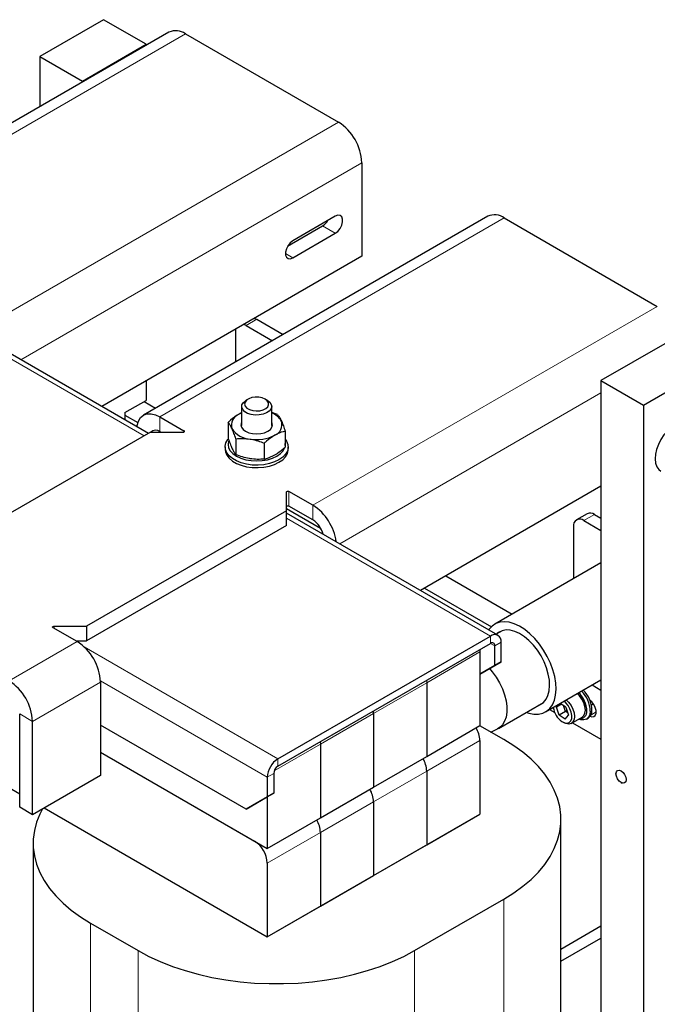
# Model space of a CAD drawing. Header units: millimetres. Extents: x 5 to 418, y 2 to 292.
# Tile 19 of 22: x 357 to 386, y 99 to 145. Entities that reach past the tile are written whole.
import ezdxf

# ---------------------------------------------------------------- set-up
doc = ezdxf.new("R2010")
doc.units = ezdxf.units.MM

msp = doc.modelspace()

# ---------------------------------------------------------------- linework, layer by layer
at = {"color": 7, "linetype": 'Continuous', "lineweight": 25}
for p, q in [((360.5384, 145.2024), (357.5685, 143.4879)), ((362.5183, 144.0594), (360.5384, 145.2024)), ((363.5798, 144.6215), (353.5168, 138.8123)), ((364.3497, 144.5453), (371.4773, 140.4306)), ((359.5484, 142.3449), (362.5183, 144.0594)), ((362.5183, 144.0594), (362.5183, 144.0087)), ((357.5685, 143.4879), (359.5484, 142.3449)), ((357.5685, 143.4879), (357.5685, 141.1513)), ((359.5484, 142.3449), (359.5484, 142.2943)), ((372.5663, 138.5445), (372.5663, 134.2005)), ((378.429, 136.0492), (362.3918, 126.7912)), ((371.3288, 136.0582), (369.3489, 134.9153)), ((379.1989, 135.973), (386.3266, 131.8583)), ((369.1064, 134.6608), (370.7349, 135.6009)), ((369.3489, 134.115), (371.3288, 135.258)), ((372.5663, 134.2005), (360.4471, 127.2042)), ((367.666, 131.2564), (368.8964, 130.5462)), ((362.6242, 125.9474), (354.2027, 130.809)), ((366.6761, 130.6849), (366.6761, 129.2644)), ((367.1711, 130.9707), (368.4014, 130.2604)), ((386.6731, 130.1152), (383.7032, 128.4007)), ((385.6831, 127.2577), (388.653, 128.9722)), ((362.5183, 128.3999), (362.5183, 127.4836)), ((383.7032, 128.4007), (385.6831, 127.2577)), ((383.7032, 128.4007), (383.7032, 76.6574)), ((361.5283, 126.9121), (362.5183, 127.4836)), ((362.4193, 127.4265), (362.9558, 127.1167)), ((367.27, 127.5439), (367.171, 127.4867)), ((368.1611, 127.4867), (368.0621, 127.5439)), ((366.966, 127.201), (366.966, 126.3151)), ((368.366, 126.3151), (368.366, 127.201)), ((385.6831, 127.2577), (385.6831, 77.3919)), ((361.5283, 126.9121), (361.5283, 126.58)), ((361.5283, 126.7978), (362.1286, 126.4513)), ((363.1618, 126.7149), (364.2797, 126.0696)), ((368.6377, 126.8178), (368.366, 126.9124)), ((366.3388, 126.4622), (366.3388, 125.7212)), ((368.9933, 126.0515), (368.9933, 125.3106)), ((362.7163, 126.0006), (355.4967, 121.8328)), ((362.7163, 126.0006), (364.2302, 126.0006)), ((363.1618, 126.029), (363.2111, 126.0006)), ((366.6944, 125.6959), (366.6944, 124.955)), ((366.196, 125.3148), (366.196, 125.2005)), ((368.0217, 125.4906), (368.0217, 124.7497)), ((369.136, 125.2005), (369.136, 125.3148)), ((383.7032, 123.4851), (375.2963, 118.6319)), ((369.052, 122.3431), (369.052, 123.217)), ((370.2894, 122.6002), (369.1715, 123.2456)), ((369.052, 122.4545), (370.6451, 121.5348)), ((370.2894, 121.9143), (369.1715, 122.5597)), ((369.052, 122.3431), (359.7464, 116.9711)), ((369.052, 121.6572), (369.052, 122.3431)), ((378.9054, 116.5484), (369.052, 122.2367)), ((383.0563, 122.2045), (382.5613, 121.9187)), ((383.4062, 122.1698), (383.7032, 121.9984)), ((369.052, 121.6572), (359.7464, 116.2852)), ((382.4163, 121.5982), (382.4163, 119.1784)), ((382.9113, 121.8841), (383.7032, 121.4269)), ((383.7032, 119.9213), (378.762, 117.0688)), ((376.4749, 119.3123), (379.5616, 117.5304)), ((375.485, 118.7408), (378.5984, 116.9435)), ((359.301, 116.2567), (358.183, 116.9021)), ((358.2325, 116.9711), (359.7464, 116.9711)), ((359.7464, 116.9711), (359.7464, 116.2852)), ((368.656, 110.7989), (378.5555, 116.5138)), ((379.0953, 116.7601), (378.8171, 116.5995)), ((359.2517, 116.2852), (359.7464, 116.2852)), ((368.656, 110.456), (378.5555, 116.1708)), ((378.7535, 115.142), (378.7535, 116.0565)), ((379.0504, 115.3134), (379.0504, 116.228)), ((378.0533, 115.881), (378.0605, 115.7707)), ((378.0605, 115.7707), (378.0605, 112.3412)), ((379.0504, 115.3134), (378.0605, 114.7418)), ((378.0605, 114.7418), (378.7535, 115.142)), ((378.7535, 115.142), (379.0504, 115.3134)), ((360.3899, 114.3706), (360.3899, 110.0266)), ((375.5785, 114.4523), (375.5856, 114.342)), ((375.5856, 114.342), (375.5856, 110.9125)), ((381.1208, 112.9828), (383.7032, 114.4736)), ((383.2901, 114.235), (383.7032, 113.9965)), ((378.9239, 112.2157), (381.0201, 113.4258)), ((381.747, 113.3443), (381.6262, 113.2054)), ((381.859, 113.3398), (381.6262, 113.2054)), ((381.7526, 112.8365), (381.6262, 113.2054)), ((382.0702, 113.2018), (381.8028, 113.3765)), ((382.0496, 113.0079), (381.9581, 113.275)), ((383.2576, 113.3113), (383.3457, 113.3622)), ((356.6281, 108.5408), (356.6281, 112.8848)), ((373.1108, 112.9133), (373.1036, 113.0235)), ((373.1108, 112.9133), (373.1108, 109.4838)), ((381.3098, 113.0919), (381.5464, 112.9553)), ((382.0496, 113.0079), (381.7526, 112.8365)), ((382.0377, 112.6502), (381.7526, 112.8365)), ((382.0377, 112.6502), (382.1966, 112.8328)), ((382.1165, 113.0667), (382.0496, 113.0079)), ((382.1617, 112.9347), (382.0496, 113.0079)), ((382.0702, 113.2018), (382.1966, 112.8328)), ((357.2221, 108.1979), (357.2221, 112.5419)), ((367.1711, 108.4554), (360.3899, 112.3701)), ((375.5856, 110.9125), (378.0605, 112.3412)), ((379.1742, 111.6976), (378.0599, 112.3409)), ((381.9113, 112.5162), (381.9707, 112.4819)), ((382.3208, 112.4472), (382.8306, 112.7415)), ((382.3737, 112.4777), (383.7032, 111.7102)), ((383.022, 112.6499), (383.1012, 112.6957)), ((378.5796, 112.0409), (378.8873, 112.1961)), ((370.6287, 111.5948), (370.6359, 111.4846)), ((370.6359, 111.4846), (370.6359, 108.0551)), ((378.0605, 111.6553), (378.0605, 108.2259)), ((360.3899, 111.1125), (367.567, 106.9693)), ((360.3899, 111.1125), (368.161, 106.6264)), ((373.1108, 109.4838), (375.5856, 110.9125)), ((360.3899, 110.0266), (357.2221, 108.1979)), ((368.458, 110.1131), (368.458, 109.1985)), ((375.5856, 110.2266), (375.5856, 106.7971)), ((384.402, 110.1641), (384.402, 110.1006)), ((355.4967, 109.822), (356.6281, 109.1688)), ((368.161, 109.9416), (368.161, 109.0271)), ((384.6382, 109.6914), (384.6931, 109.6597)), ((368.458, 109.1985), (367.468, 108.6269)), ((368.161, 109.0271), (368.458, 109.1985)), ((370.6359, 108.0551), (373.1108, 109.4838)), ((367.1711, 108.4554), (368.161, 109.0271)), ((367.468, 108.6269), (367.1711, 108.4554)), ((368.161, 109.027), (368.161, 106.6264)), ((373.1108, 108.7979), (373.1108, 105.3684)), ((357.2221, 108.1979), (356.6281, 108.5408)), ((357.766, 108.5119), (368.161, 102.511)), ((368.161, 102.511), (378.0605, 108.2259)), ((375.5856, 106.7971), (378.0605, 108.2259)), ((368.161, 106.6264), (370.6359, 108.0551)), ((381.8395, 75.3575), (381.8395, 107.983)), ((370.6359, 107.3692), (370.6359, 103.9397)), ((357.2543, 106.8686), (357.2543, 67.4297)), ((373.1108, 105.3684), (375.5856, 106.7971)), ((361.0334, 106.6257), (368.161, 102.511)), ((368.161, 105.9405), (368.161, 102.511)), ((370.6359, 103.9397), (373.1108, 105.3684)), ((375.0164, 101.8681), (379.1742, 104.2683)), ((368.161, 102.511), (370.6359, 103.9397)), ((359.9197, 103.1539), (362.1471, 101.8681)), ((381.8395, 101.9447), (383.7032, 103.0206)), ((381.8395, 101.3732), (383.7032, 102.4491))]:
    msp.add_line(p, q, dxfattribs=at)
at = {"color": 7, "linetype": 'Continuous', "lineweight": 18}
for p, q in [((353.5168, 138.2916), (364.3497, 144.5453)), ((355.4402, 131.1725), (371.4773, 140.4306)), ((372.5663, 138.5445), (356.6847, 129.3762)), ((363.1618, 126.7149), (379.1989, 135.973)), ((370.7349, 135.6009), (371.3288, 135.258)), ((369.0025, 134.3151), (369.3489, 134.115)), ((370.2894, 122.6002), (386.3266, 131.8583)), ((367.666, 131.2564), (367.1711, 130.9707)), ((362.4192, 125.8291), (354.2027, 130.5723)), ((383.7032, 127.8291), (371.5339, 120.8039)), ((363.1618, 126.029), (363.1618, 126.7149)), ((364.2797, 126.0696), (364.2797, 126.0124)), ((363.1618, 126.029), (363.1126, 126.0006)), ((369.1715, 123.2456), (369.1715, 122.5597)), ((370.2894, 121.9143), (370.2894, 122.6002)), ((378.5555, 116.5138), (369.052, 122.0001)), ((383.4062, 122.1698), (382.9113, 121.8841)), ((358.2325, 116.9711), (358.2325, 116.8735)), ((378.5555, 116.1708), (378.5555, 116.5138)), ((356.1331, 114.428), (359.301, 116.2567)), ((359.6258, 116.0119), (368.656, 110.7989)), ((378.5554, 116.1708), (378.7535, 116.0565)), ((378.7535, 116.0565), (379.0504, 116.228)), ((378.0605, 115.7707), (375.5856, 114.342)), ((360.3899, 114.3706), (357.2221, 112.5419)), ((360.3888, 114.4284), (368.161, 109.9416)), ((375.5856, 114.342), (373.1108, 112.9133)), ((356.6281, 112.8848), (357.2221, 112.5419)), ((373.1108, 112.9133), (370.6359, 111.4846)), ((383.4805, 112.9819), (383.2291, 112.8368)), ((370.6359, 111.4846), (368.4845, 110.2426)), ((378.0605, 111.6553), (375.5856, 110.2266)), ((368.656, 110.456), (368.656, 110.7989)), ((368.458, 110.1131), (368.161, 109.9416)), ((375.5856, 110.2266), (373.1108, 108.7979)), ((373.1108, 108.7979), (370.6359, 107.3692)), ((370.6359, 107.3692), (368.161, 105.9405)), ((379.1742, 104.2683), (379.1742, 64.8294)), ((359.9197, 103.1539), (359.9197, 63.715)), ((362.1471, 101.8681), (362.1471, 62.4292)), ((375.0164, 101.8681), (375.0164, 62.4292))]:
    msp.add_line(p, q, dxfattribs=at)
at = {"color": 7, "linetype": 'Continuous', "lineweight": 25, "flags": 128}
for points in [[(371.3288, 135.258), (371.4473, 135.3506), (371.5516, 135.4802), (371.6289, 135.6313), (371.6701, 135.7856), (371.6701, 135.9246), (371.6289, 136.0314), (371.5516, 136.0932), (371.4473, 136.1025), (371.3288, 136.0582)], [(369.3489, 134.9153), (369.2304, 134.8227), (369.1262, 134.6931), (369.0489, 134.542), (369.0077, 134.3876), (369.0077, 134.2487), (369.0489, 134.1419), (369.1262, 134.0801), (369.2304, 134.0708), (369.3489, 134.115)], [(367.5532, 131.3065), (367.5695, 131.3012), (367.666, 131.2564)], [(366.6891, 130.8077), (366.6856, 130.7909), (366.6761, 130.6849)], [(367.1711, 130.9707), (367.0745, 131.0155), (367.0583, 131.0208)], [(368.161, 127.4868), (368.2762, 127.3991), (368.3461, 127.2967), (368.3656, 127.1872), (368.3332, 127.0788), (368.2514, 126.9794), (368.1261, 126.8964), (367.9667, 126.8361), (367.785, 126.8028), (367.5944, 126.799), (367.4092, 126.8251), (367.2431, 126.879), (367.1083, 126.9568), (367.0148, 127.0528), (366.9697, 127.1597), (366.9762, 127.2697), (367.0339, 127.3746), (367.1384, 127.4666), (367.171, 127.4867)], [(368.062, 127.5439), (367.9277, 127.6011), (367.7701, 127.633), (367.6033, 127.6366), (367.4421, 127.6116), (367.3007, 127.5604), (367.1919, 127.4873), (367.1251, 127.399), (367.1064, 127.3032), (367.1375, 127.2086), (367.2155, 127.1234), (367.3335, 127.0552), (367.4811, 127.0102), (367.6451, 126.9923), (367.811, 127.0031), (367.964, 127.0416), (368.0905, 127.1045), (368.1793, 127.186), (368.2225, 127.2791), (368.2163, 127.3754), (368.1611, 127.4664), (368.062, 127.5439)], [(362.084, 126.2593), (362.0937, 126.3193), (362.1557, 126.5194), (362.2563, 126.6788), (362.3918, 126.7911), (362.5568, 126.8523), (362.745, 126.8598), (362.9493, 126.8134), (363.1618, 126.7149)], [(366.966, 126.8992), (366.9416, 126.8887), (366.8246, 126.8294)], [(364.2302, 126.0006), (364.2505, 126.0023), (364.2691, 126.0074), (364.2843, 126.0153), (364.2949, 126.0255), (364.2999, 126.037), (364.2989, 126.0489), (364.2919, 126.06), (364.2797, 126.0696)], [(366.966, 126.473), (366.9561, 126.4535), (366.931, 126.3436), (366.9561, 126.2338), (367.0295, 126.1315), (367.1463, 126.0436), (367.2985, 125.9762), (367.4758, 125.9338), (367.666, 125.9193), (367.8563, 125.9338), (368.0335, 125.9762), (368.1858, 126.0436)], [(368.1858, 126.0436), (368.3026, 126.1315), (368.376, 126.2338), (368.401, 126.3436), (368.376, 126.4535), (368.366, 126.473)], [(387.7485, 126.3769), (387.6528, 126.4174), (387.4983, 126.4356), (387.3283, 126.4067), (387.1497, 126.3318), (386.9698, 126.2142), (386.796, 126.0585), (386.6354, 125.8712), (386.4946, 125.6599), (386.3794, 125.4333), (386.2944, 125.2007), (386.2431, 124.9715), (386.2277, 124.7552), (386.2487, 124.5606), (386.3054, 124.3957), (386.3954, 124.2672), (386.4886, 124.1944)], [(368.9933, 125.6796), (369.0598, 125.5845), (369.1219, 125.432), (369.1345, 125.2756), (369.097, 125.1205), (369.0108, 124.972), (368.8788, 124.8352), (368.7055, 124.7147), (368.4968, 124.6147), (368.2598, 124.5385), (368.0026, 124.4887), (367.7339, 124.4671), (367.4629, 124.4743), (367.1989, 124.5102), (366.9507, 124.5734), (366.7269, 124.6619), (366.5351, 124.7727), (366.3818, 124.9019), (366.2722, 125.0451), (366.2101, 125.1976), (366.1976, 125.354), (366.2351, 125.5091), (366.3213, 125.6576), (366.3389, 125.6797)], [(366.3634, 125.5842), (366.3616, 125.5789), (366.336, 125.4291), (366.3616, 125.2793), (366.4373, 125.1353), (366.5602, 125.0026), (366.7256, 124.8862), (366.9271, 124.7907), (367.1571, 124.7198), (367.4066, 124.6761), (367.666, 124.6613), (367.9255, 124.6761), (368.175, 124.7198), (368.4049, 124.7907), (368.6065, 124.8862), (368.7719, 125.0026), (368.8948, 125.1353), (368.967, 125.2697)], [(366.196, 125.2005), (366.2101, 125.0832), (366.2722, 124.9308), (366.3818, 124.7875), (366.5351, 124.6584), (366.7269, 124.5476), (366.9507, 124.4591), (367.1989, 124.3959), (367.4629, 124.36), (367.7339, 124.3528), (368.0026, 124.3744), (368.2598, 124.4242), (368.4968, 124.5004), (368.7055, 124.6004), (368.8788, 124.7209), (369.0108, 124.8577), (369.097, 125.0062), (369.1345, 125.1613), (369.136, 125.2005)], [(368.9933, 125.38), (368.996, 125.4291), (368.9933, 125.4783)], [(369.052, 123.217), (369.055, 123.2288), (369.0638, 123.2395), (369.0776, 123.2483), (369.0952, 123.2544), (369.1151, 123.2572), (369.1356, 123.2567), (369.155, 123.2527), (369.1715, 123.2456)], [(369.052, 122.5311), (369.055, 122.5429), (369.0638, 122.5536), (369.0776, 122.5624), (369.0952, 122.5685), (369.1151, 122.5713), (369.1356, 122.5708), (369.155, 122.5668), (369.1715, 122.5597)], [(358.183, 116.9021), (358.1708, 116.9116), (358.1639, 116.9228), (358.1629, 116.9346), (358.1678, 116.9461), (358.1784, 116.9563), (358.1936, 116.9643), (358.2122, 116.9694), (358.2325, 116.9711)], [(379.9066, 116.9716), (379.6642, 117.0852), (379.4277, 117.1549), (379.2021, 117.1793), (378.9922, 117.1577), (378.8026, 117.0907), (378.6373, 116.9797), (378.4998, 116.827), (378.4781, 116.7952)], [(380.222, 112.965), (380.3379, 112.9259), (380.5696, 112.8787), (380.7879, 112.8773), (380.9882, 112.9218), (381.1661, 113.011), (381.318, 113.1432), (381.4405, 113.3155), (381.531, 113.5243), (381.5877, 113.7651), (381.6093, 114.0327), (381.5953, 114.3215), (381.5461, 114.6253), (381.4627, 114.9377), (381.3468, 115.2519), (381.201, 115.5613), (381.0284, 115.8593), (380.8326, 116.1396), (380.6178, 116.396), (380.3886, 116.6233), (380.1498, 116.8166), (379.9066, 116.9716)], [(379.9128, 116.6252), (379.6933, 116.7261), (379.4802, 116.783), (379.2791, 116.7944), (379.0951, 116.76), (378.933, 116.6807), (378.8627, 116.6258)], [(380.7875, 113.2915), (380.8718, 113.3257), (381.0213, 113.4268), (381.1428, 113.5693), (381.2332, 113.7495), (381.2902, 113.9628), (381.3122, 114.2036), (381.2987, 114.4657), (381.2501, 114.7424), (381.1676, 115.0263), (381.0533, 115.3102), (380.9102, 115.5868), (380.7421, 115.8488), (380.5531, 116.0896), (380.3484, 116.3027), (380.1331, 116.4828), (379.9128, 116.6252)], [(378.512, 115.0025), (378.6421, 114.8512), (378.8224, 114.6034), (378.9804, 114.337), (379.112, 114.0588), (379.2138, 113.776), (379.2831, 113.496), (379.3183, 113.226), (379.3183, 112.9731), (379.2831, 112.7437), (379.2138, 112.5438), (379.112, 112.3786), (378.9804, 112.2523), (378.8873, 112.1961)], [(382.8306, 112.7415), (382.9042, 112.8075), (382.9576, 112.9196), (382.9756, 113.0634), (382.9569, 113.2284), (382.9029, 113.4022), (382.8175, 113.5719), (382.7072, 113.7251), (382.5978, 113.8354)], [(381.8828, 112.5337), (382.0064, 112.4734), (382.1223, 112.4573), (382.2211, 112.4867), (382.2949, 112.5592), (382.3375, 112.669), (382.3457, 112.8071), (382.3186, 112.9625), (382.2586, 113.1224), (382.1705, 113.2739), (382.0613, 113.4048), (381.9781, 113.4777)], [(382.088, 113.5411), (382.1974, 113.4308), (382.3077, 113.2776), (382.3931, 113.1079), (382.4471, 112.9341), (382.4658, 112.7691), (382.4478, 112.6253), (382.3944, 112.5131), (382.3096, 112.4411), (382.1996, 112.4145), (382.0727, 112.4352), (381.9707, 112.4819)], [(383.1934, 112.7783), (383.2688, 112.7551), (383.3655, 112.7637), (383.4374, 112.8211), (383.4756, 112.9203), (383.4756, 113.0493), (383.4374, 113.1926), (383.3655, 113.3329), (383.2688, 113.4533), (383.1934, 113.5171)], [(383.2023, 113.011), (383.1761, 112.8566), (383.1154, 112.7343), (383.0239, 112.651), (382.9069, 112.6118), (382.7712, 112.6188), (382.672, 112.6499)], [(379.1742, 104.2683), (379.6371, 104.5563), (380.0614, 104.8634), (380.4447, 105.188), (380.785, 105.5283), (381.0802, 105.8822), (381.3289, 106.2479), (381.5294, 106.6233), (381.6809, 107.0063), (381.7823, 107.3948), (381.8332, 107.7865), (381.8332, 108.1794), (381.7823, 108.5712), (381.6809, 108.9596), (381.5294, 109.3426), (381.3289, 109.718), (381.0802, 110.0837), (380.785, 110.4377), (380.4447, 110.7779), (380.0614, 111.1025), (379.6371, 111.4096), (379.1742, 111.6976)], [(384.7287, 110.164), (384.8053, 110.0606), (384.8565, 109.9425), (384.8745, 109.8277), (384.8565, 109.7338), (384.8052, 109.6749), (384.7285, 109.66), (384.6381, 109.6915), (384.5477, 109.7645), (384.4711, 109.8679), (384.4199, 109.986), (384.402, 110.1007), (384.42, 110.1947), (384.4712, 110.2536), (384.5479, 110.2685), (384.6383, 110.237), (384.7287, 110.164)], [(357.6847, 108.4649), (357.5644, 108.2282), (357.413, 107.8452), (357.3116, 107.4568), (357.2607, 107.065), (357.2607, 106.6722), (357.3116, 106.2804), (357.413, 105.8919), (357.5644, 105.5089), (357.765, 105.1335), (358.0136, 104.7678), (358.3089, 104.4139), (358.6492, 104.0736), (359.0325, 103.7491), (359.4568, 103.4419), (359.9197, 103.1539)], [(362.1471, 101.8681), (362.6459, 101.6009), (363.178, 101.3559), (363.7402, 101.1346), (364.3296, 100.9382), (364.9427, 100.7677), (365.5762, 100.6242), (366.2265, 100.5084), (366.8899, 100.421), (367.5629, 100.3624), (368.2415, 100.3331), (368.922, 100.3331), (369.6006, 100.3624), (370.2735, 100.421), (370.937, 100.5084), (371.5873, 100.6242), (372.2208, 100.7677), (372.8339, 100.9382), (373.4232, 101.1346), (373.9855, 101.3559), (374.5175, 101.6009), (375.0164, 101.8681)]]:
    msp.add_lwpolyline(points, dxfattribs=at)
at = {"color": 7, "linetype": 'Continuous', "lineweight": 25}
for centre, radius, start, end in [((363.8986, 143.9156), 0.7746, 54.38242, 114.30712), ((370.202, 138.4369), 2.3667, 2.60548, 57.39452), ((370.3453, 136.2151), 0.7273, 302.38312, 330.35594), ((378.7478, 135.3433), 0.7746, 54.38242, 114.30712), ((367.0099, 126.3401), 0.5232, 110.74208, 199.461), ((368.0731, 126.0944), 0.8564, 29.90765, 70.00096), ((368.3222, 126.3471), 0.5232, 290.74208, 19.461), ((362.9662, 125.79), 0.3088, 50.7167, 137.01153), ((367.4231, 126.7645), 1.0863, 213.43888, 266.5665), ((367.6681, 127.4803), 1.8267, 260.2289, 297.35717), ((368.9853, 120.5818), 2.4031, 7.61404, 57.13342), ((369.7034, 121.0011), 1.0851, 13.32255, 57.31391), ((382.718, 121.6472), 0.3057, 50.79671, 189.21404), ((383.2012, 121.8836), 0.3521, 54.38242, 114.30712), ((378.7487, 116.2769), 0.3057, 350.78596, 129.20329), ((358.0257, 114.263), 2.3667, 2.60548, 57.39452), ((378.6328, 116.0761), 0.1223, 350.78596, 129.20329), ((354.8578, 112.4343), 2.3667, 2.60548, 57.39452), ((381.9709, 113.0558), 1.0047, 1.1808, 51.09953), ((381.875, 113.0033), 1.1691, 0.62877, 47.89556), ((381.8627, 112.9959), 1.3397, 0.64788, 45.56498), ((381.9419, 113.0416), 1.3397, 0.64788, 45.56498), ((382.4378, 113.3246), 0.9662, 187.96702, 234.93979), ((382.7295, 112.9833), 0.3163, 265.29161, 5.9481), ((382.88, 113.0316), 0.4022, 303.35762, 3.58135), ((376.8356, 111.6099), 1.2257, 2.12362, 30.97784), ((369.2357, 109.8927), 1.0758, 122.60548, 177.39452), ((368.8879, 110.0935), 0.4303, 122.60548, 177.39452), ((374.3608, 110.1812), 1.2257, 2.12362, 30.97784), ((374.3425, 110.1758), 1.2442, 2.34267, 30.75879), ((371.8859, 108.7525), 1.2257, 2.12362, 30.97784), ((371.8676, 108.747), 1.2442, 2.34267, 30.75879), ((369.411, 107.3238), 1.2257, 2.12362, 30.97784), ((369.3927, 107.3183), 1.2442, 2.34267, 30.75879), ((366.8714, 105.8818), 1.2909, 2.60548, 57.39452)]:
    msp.add_arc(centre, radius, start, end, dxfattribs=at)
for points, knots in [([(366.8246, 126.8294), (366.6979, 126.7458), (366.5334, 126.6373), (366.3751, 126.4949), (366.3388, 126.4622)], [0, 0, 0, 0, 0.7702918, 1, 1, 1, 1]), ([(366.966, 126.9008), (366.9593, 126.8985), (366.9129, 126.8826), (366.8653, 126.8539), (366.8246, 126.8294)], [0, 0, 0, 0, 0.1441798, 1, 1, 1, 1]), ([(368.6377, 126.8178), (368.6665, 126.7798), (368.7248, 126.7032), (368.7851, 126.5824), (368.8155, 126.5214)], [0, 0, 0, 0, 0.495458, 1, 1, 1, 1]), ([(368.8155, 126.5214), (368.8197, 126.5123), (368.8516, 126.4427), (368.9118, 126.2941), (368.966, 126.1329), (368.9933, 126.0515)], [0, 0, 0, 0, 0.070088, 0.5307834, 1, 1, 1, 1]), ([(366.5166, 126.1658), (366.5124, 126.1748), (366.4804, 126.2428), (366.4203, 126.3535), (366.3661, 126.4257), (366.3388, 126.4622)], [0, 0, 0, 0, 0.070088, 0.5307834, 1, 1, 1, 1]), ([(366.6944, 125.6959), (366.6655, 125.7824), (366.6072, 125.957), (366.547, 126.0958), (366.5166, 126.1658)], [0, 0, 0, 0, 0.495458, 1, 1, 1, 1]), ([(368.9933, 126.0515), (368.8726, 126.0168), (368.7124, 125.9707), (368.548, 125.8802), (368.5075, 125.8579)], [0, 0, 0, 0, 0.7534206, 1, 1, 1, 1]), ([(366.3388, 125.7212), (366.3676, 125.6347), (366.4259, 125.4602), (366.4862, 125.3214), (366.5166, 125.2513)], [0, 0, 0, 0, 0.495458, 1, 1, 1, 1]), ([(366.6944, 125.6959), (366.8022, 125.7035), (367.0197, 125.7188), (367.2446, 125.6931), (367.358, 125.6801)], [0, 0, 0, 0, 0.495458, 1, 1, 1, 1]), ([(367.358, 125.6801), (367.3738, 125.6775), (367.4929, 125.6583), (367.7175, 125.6046), (367.9197, 125.5289), (368.0217, 125.4906)], [0, 0, 0, 0, 0.070088, 0.5307834, 1, 1, 1, 1]), ([(368.5075, 125.8579), (368.3808, 125.7743), (368.2163, 125.6658), (368.058, 125.5234), (368.0217, 125.4906)], [0, 0, 0, 0, 0.7702918, 1, 1, 1, 1]), ([(366.5166, 125.2513), (366.5208, 125.2423), (366.5527, 125.1744), (366.6129, 125.0636), (366.6671, 124.9914), (366.6944, 124.955)], [0, 0, 0, 0, 0.070088, 0.5307834, 1, 1, 1, 1]), ([(368.5075, 124.9434), (368.548, 124.9678), (368.7124, 125.0672), (368.8726, 125.206), (368.9933, 125.3106)], [0, 0, 0, 0, 0.2465794, 1, 1, 1, 1]), ([(367.358, 124.7656), (367.3423, 124.7681), (367.2232, 124.7873), (366.9986, 124.841), (366.7964, 124.9168), (366.6944, 124.955)], [0, 0, 0, 0, 0.070088, 0.5307834, 1, 1, 1, 1]), ([(368.0217, 124.7497), (367.9139, 124.7421), (367.6964, 124.7268), (367.4715, 124.7526), (367.358, 124.7656)], [0, 0, 0, 0, 0.49545796, 1, 1, 1, 1]), ([(368.0217, 124.7497), (368.058, 124.7589), (368.2163, 124.7992), (368.3808, 124.8806), (368.5075, 124.9434)], [0, 0, 0, 0, 0.2297082, 1, 1, 1, 1])]:
    msp.add_open_spline(points, degree=3, knots=knots, dxfattribs=at)

doc.saveas('drawing.dxf')
